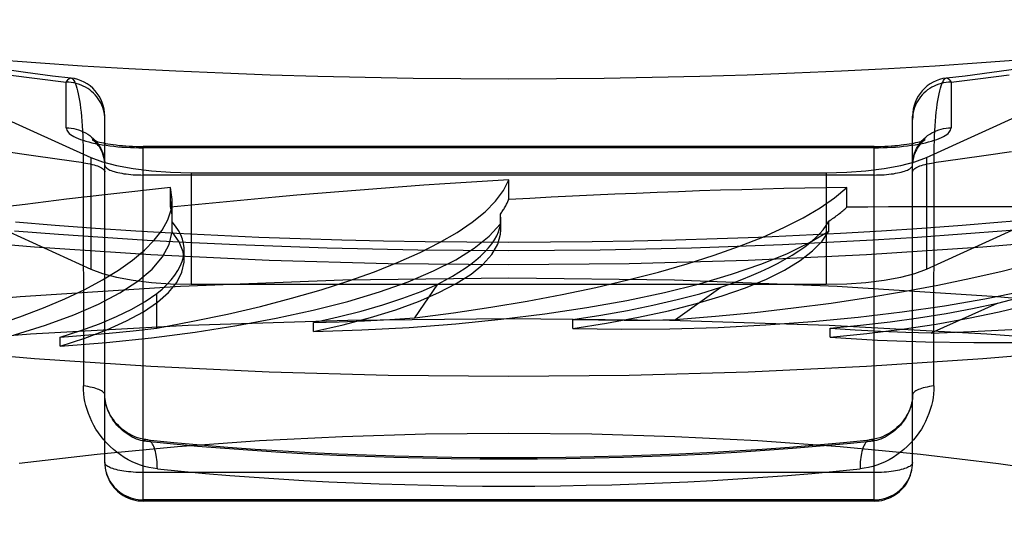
# Model space of a CAD drawing. Header units: inches. Extents: x 0 to 212, y 0 to 138.
# Tile 204 of 256: x 88.978 to 89.234, y 99.778 to 99.909. Entities that reach past the tile are written whole.
import ezdxf

# ---------------------------------------------------------------- set-up
doc = ezdxf.new("R2010")
doc.units = ezdxf.units.IN
doc.header["$LTSCALE"] = 11.6875
doc.header["$MEASUREMENT"] = 0
doc.linetypes.add('HIDDEN', pattern=[0.2, 0.1, -0.1])
doc.layers.get('0').update_dxf_attribs({"linetype": 'CONTINUOUS'})
doc.layers.add('DEFAULT_2', color=8, linetype='HIDDEN')

msp = doc.modelspace()

# ---------------------------------------------------------------- linework, layer by layer
at = {"color": 7, "linetype": 'Continuous'}
for p, q in [((89.25839, 99.8529), (89.22876, 99.85035)), ((89.0125, 99.84835), (88.98224, 99.85035)), ((89.25839, 99.82392), (89.22876, 99.82137)), ((89.0125, 99.81937), (88.98224, 99.82137))]:
    msp.add_line(p, q, dxfattribs=at)
for points in [[(88.98224, 99.82137), (88.95261, 99.82392), (88.92376, 99.82702), (88.89583, 99.83064), (88.86897, 99.83476), (88.84332, 99.83937), (88.819, 99.84444), (88.79614, 99.84995), (88.77486, 99.85587), (88.75527, 99.86216), (88.73745, 99.8688), (88.72152, 99.87575), (88.70754, 99.88298), (88.69559, 99.89045), (88.68572, 99.89812), (88.678, 99.90595), (88.67245, 99.9139), (88.66912, 99.92194), (88.668, 99.93002)], [(88.98224, 99.85035), (88.95261, 99.8529), (88.92376, 99.85599), (88.89583, 99.85961), (88.86897, 99.86374), (88.84332, 99.86835), (88.819, 99.87342), (88.79614, 99.87893), (88.77486, 99.88484), (88.75527, 99.89114), (88.73745, 99.89778), (88.72152, 99.90473), (88.70754, 99.91196), (88.69559, 99.91942), (88.68572, 99.92709), (88.6833, 99.92955)], [(89.37454, 99.91563), (89.3642, 99.91385), (89.35369, 99.91213), (89.343, 99.91048), (89.33215, 99.90891), (89.32115, 99.90741), (89.30999, 99.90599), (89.2987, 99.90464), (89.28727, 99.90337), (89.27572, 99.90218), (89.26406, 99.90106), (89.25228, 99.90003), (89.24041, 99.89907), (89.22844, 99.8982), (89.21639, 99.89741), (89.20426, 99.8967), (89.19206, 99.89607), (89.17981, 99.89553), (89.1675, 99.89506), (89.15515, 99.89468), (89.14277, 99.89439), (89.13036, 99.89418), (89.11793, 99.89405), (89.1055, 99.89401)], [(89.1055, 99.89401), (89.09307, 99.89405), (89.08064, 99.89418), (89.06823, 99.89439), (89.05585, 99.89468), (89.0435, 99.89506), (89.03119, 99.89553), (89.01894, 99.89607), (89.00674, 99.8967), (88.99461, 99.89741), (88.98256, 99.8982), (88.97059, 99.89907)], [(89.22334, 99.85379), (89.23485, 99.85468), (89.24628, 99.85566), (89.25763, 99.85672), (89.26889, 99.85786), (89.28005, 99.85909), (89.29111, 99.86041), (89.30206, 99.8618), (89.3129, 99.86329), (89.32361, 99.86485), (89.33421, 99.8665), (89.34468, 99.86824), (89.35501, 99.87007), (89.36521, 99.87198)], [(88.97706, 99.85461), (88.98849, 99.85373), (89, 99.85294)], [(89, 99.85294), (89.01156, 99.85222), (89.02318, 99.8516), (89.03485, 99.85105), (89.04656, 99.85059), (89.05831, 99.85021), (89.07008, 99.84992), (89.08188, 99.84971), (89.09368, 99.84958), (89.1055, 99.84954)], [(89.20012, 99.85226), (89.21176, 99.85299), (89.22334, 99.85379)], [(89.1055, 99.84954), (89.1174, 99.84958), (89.1293, 99.84971), (89.14118, 99.84992), (89.15304, 99.85022), (89.16487, 99.85061), (89.17667, 99.85107), (89.18842, 99.85163), (89.20012, 99.85226)], [(89.22876, 99.85035), (89.1985, 99.84835), (89.16776, 99.84691), (89.13679, 99.84605), (89.1055, 99.84576)], [(89.1055, 99.84576), (89.07421, 99.84605), (89.04324, 99.84691), (89.0125, 99.84835)], [(89.22876, 99.82137), (89.1985, 99.81937), (89.16776, 99.81794), (89.13679, 99.81707), (89.1055, 99.81678)], [(89.1055, 99.81678), (89.07421, 99.81707), (89.04324, 99.81794), (89.0125, 99.81937)]]:
    msp.add_lwpolyline(points, dxfattribs=at)
at = {"layer": 'DEFAULT_2', "color": 8, "linetype": 'HIDDEN'}
for p, q in [((88.88168, 99.92604), (88.99687, 99.87363)), ((89.21413, 99.87363), (89.32932, 99.92604)), ((88.88168, 99.89707), (88.99687, 99.84465)), ((89.21413, 99.84465), (89.32932, 99.89707)), ((88.9905, 99.88135), (88.9905, 99.8932)), ((89.2205, 99.8932), (89.2205, 99.88135)), ((89.0005, 99.79442), (89.0005, 99.88437)), ((89.2105, 99.79442), (89.2105, 99.88437)), ((89.0105, 99.78442), (89.0105, 99.87651)), ((89.2005, 99.87651), (89.0105, 99.87651)), ((89.2005, 99.87617), (89.0105, 99.87617)), ((89.2005, 99.78442), (89.2005, 99.87651)), ((88.99493, 99.87373), (88.99494, 99.81432)), ((88.99687, 99.87363), (88.99687, 99.84465)), ((89.21413, 99.87363), (89.21413, 99.84465)), ((89.2005, 99.8691), (89.0105, 99.8691)), ((89.02295, 99.8697), (89.02295, 99.84072)), ((89.02295, 99.8697), (89.18805, 99.8697)), ((89.18805, 99.8697), (89.18805, 99.84072)), ((89.0176, 99.86072), (89.0176, 99.86586)), ((89.01803, 99.86271), (89.0176, 99.86586)), ((89.1055, 99.86271), (89.1055, 99.86785)), ((89.1934, 99.86072), (89.1934, 99.86586)), ((89.01803, 99.8577), (89.01803, 99.8627)), ((89.10334, 99.85638), (89.10334, 99.85895)), ((89.10346, 99.85751), (89.10334, 99.85895)), ((89.01801, 99.85692), (89.01804, 99.8577)), ((89.01801, 99.85435), (89.01801, 99.85692)), ((89.10346, 99.85487), (89.10334, 99.85638)), ((89.10347, 99.85488), (89.10347, 99.8575)), ((89.18874, 99.85454), (89.18874, 99.85711)), ((89.02113, 99.84698), (89.02113, 99.84971)), ((89.02295, 99.84072), (89.18805, 99.84072)), ((89.08108, 99.83197), (89.08708, 99.84077)), ((89.01403, 99.82935), (89.01403, 99.83829)), ((89.14888, 99.83155), (89.16068, 99.83994)), ((89.21535, 99.82808), (89.23261, 99.83581)), ((89.05474, 99.82846), (89.05474, 99.83079)), ((89.12215, 99.82923), (89.12215, 99.83157)), ((89.18904, 99.82696), (89.18904, 99.8293)), ((88.98888, 99.82467), (88.98888, 99.827)), ((89.0005, 99.79442), (89.00052, 99.79374)), ((89.00059, 99.79316), (89.00071, 99.7924)), ((89.2005, 99.79183), (89.0105, 99.79183)), ((89.2005, 99.78476), (89.0105, 99.78476)), ((89.2005, 99.78442), (89.0105, 99.78442))]:
    msp.add_line(p, q, dxfattribs=at)
for points in [[(88.97302, 99.89677), (88.97989, 99.8958), (88.98688, 99.89489), (88.99169, 99.8943)], [(89.21931, 99.8943), (89.22413, 99.89489), (89.23113, 99.89581), (89.238, 99.89677)], [(88.9754, 99.89512), (88.98289, 99.89413), (88.9905, 99.8932)], [(88.9905, 99.8932), (88.99072, 99.89359), (88.99095, 99.8939), (88.99117, 99.89412), (88.99139, 99.89425), (88.99162, 99.8943), (88.99169, 99.8943)], [(88.99169, 99.8943), (88.99184, 99.89426), (88.99205, 99.89413), (88.99227, 99.89392), (88.99248, 99.89363), (88.99268, 99.89325), (88.99288, 99.89279), (88.99308, 99.89225), (88.99327, 99.89164), (88.99345, 99.89095), (88.99362, 99.89019), (88.99378, 99.88936), (88.99393, 99.88846), (88.99408, 99.88751), (88.99421, 99.88649), (88.99434, 99.88541), (88.99445, 99.88429), (88.99455, 99.88311), (88.99464, 99.88188), (88.99472, 99.88061), (88.99479, 99.8793), (88.99484, 99.87796), (88.99488, 99.87658), (88.99492, 99.87517), (88.99493, 99.87373)], [(89.21606, 99.81432), (89.21607, 99.87373), (89.21608, 99.87517), (89.21612, 99.87658), (89.21616, 99.87796), (89.21621, 99.8793), (89.21628, 99.88061), (89.21636, 99.88188), (89.21645, 99.88311), (89.21655, 99.88429), (89.21666, 99.88541), (89.21679, 99.88649), (89.21692, 99.88751), (89.21707, 99.88846), (89.21722, 99.88936), (89.21738, 99.89019), (89.21755, 99.89095), (89.21773, 99.89164), (89.21792, 99.89225), (89.21812, 99.89279), (89.21832, 99.89325), (89.21852, 99.89363), (89.21873, 99.89392), (89.21895, 99.89413), (89.21916, 99.89426), (89.21931, 99.8943)], [(89.21931, 99.8943), (89.21938, 99.8943), (89.21961, 99.89425), (89.21983, 99.89412), (89.22005, 99.8939), (89.22028, 99.89359), (89.2205, 99.8932)], [(89.2205, 99.8932), (89.22811, 99.89413), (89.2356, 99.89512)], [(89.0005, 99.88354), (89.00048, 99.88418), (89.00041, 99.88481), (89.00031, 99.88543), (89.00016, 99.88604), (88.99997, 99.88665), (88.99974, 99.88724), (88.99947, 99.88782), (88.99916, 99.88837), (88.99881, 99.88891), (88.99843, 99.88942), (88.99802, 99.88991), (88.99757, 99.89037), (88.99709, 99.89081), (88.99659, 99.89121), (88.99606, 99.89158), (88.9955, 99.89191), (88.99492, 99.89221), (88.99433, 99.89247), (88.99371, 99.89269), (88.99309, 99.89287), (88.99245, 99.89302), (88.99181, 99.89312), (88.99115, 99.89318), (88.9905, 99.8932)], [(89.2205, 99.8932), (89.21985, 99.89318), (89.21919, 99.89312), (89.21855, 99.89302), (89.21791, 99.89287), (89.21729, 99.89269), (89.21667, 99.89247), (89.21608, 99.89221), (89.2155, 99.89191), (89.21494, 99.89158), (89.21441, 99.89121), (89.21391, 99.89081), (89.21343, 99.89037), (89.21298, 99.88991), (89.21257, 99.88942), (89.21219, 99.88891), (89.21184, 99.88837), (89.21153, 99.88782), (89.21126, 99.88724), (89.21103, 99.88665), (89.21084, 99.88604), (89.21069, 99.88543), (89.21059, 99.88481), (89.21052, 99.88418), (89.2105, 99.88354)], [(88.9905, 99.88135), (88.99053, 99.88106), (88.99063, 99.88077), (88.99078, 99.88048), (88.991, 99.8802), (88.99128, 99.87992), (88.99162, 99.87964), (88.99202, 99.87937), (88.99248, 99.8791), (88.99299, 99.87885), (88.99356, 99.8786), (88.99419, 99.87835), (88.99486, 99.87812), (88.99559, 99.8779), (88.99636, 99.87769), (88.99717, 99.87749), (88.99803, 99.8773), (88.99893, 99.87713), (88.99986, 99.87697), (89.00083, 99.87682), (89.00182, 99.87669), (89.00285, 99.87657), (89.0039, 99.87646), (89.00497, 99.87637), (89.00605, 99.8763), (89.00715, 99.87625), (89.00827, 99.87621), (89.00938, 99.87618), (89.0105, 99.87617)], [(88.9905, 99.88135), (88.99115, 99.88133), (88.99181, 99.88127), (88.99245, 99.88116), (88.99309, 99.88102), (88.99371, 99.88084), (88.99433, 99.88061), (88.99492, 99.88035), (88.9955, 99.88006), (88.99606, 99.87972), (88.99659, 99.87935), (88.99709, 99.87895), (88.99757, 99.87852), (88.99802, 99.87806), (88.99843, 99.87757), (88.99881, 99.87706), (88.99916, 99.87652), (88.99947, 99.87596), (88.99974, 99.87539), (88.99997, 99.87479), (89.00016, 99.87419), (89.00031, 99.87357), (89.00041, 99.87295), (89.00048, 99.87232)], [(89.2005, 99.87617), (89.20162, 99.87618), (89.20273, 99.87621), (89.20385, 99.87625), (89.20495, 99.8763), (89.20603, 99.87637), (89.2071, 99.87646), (89.20815, 99.87657), (89.20918, 99.87669), (89.21017, 99.87682), (89.21114, 99.87697), (89.21207, 99.87713), (89.21297, 99.8773), (89.21383, 99.87749), (89.21464, 99.87769), (89.21541, 99.8779), (89.21614, 99.87812), (89.21681, 99.87835), (89.21744, 99.8786), (89.21801, 99.87885), (89.21852, 99.8791), (89.21898, 99.87937), (89.21938, 99.87964), (89.21972, 99.87992), (89.22, 99.8802), (89.22022, 99.88048), (89.22037, 99.88077), (89.22047, 99.88106), (89.2205, 99.88135)], [(89.2105, 99.87169), (89.21052, 99.87232), (89.21059, 99.87295), (89.21069, 99.87357), (89.21084, 99.87419), (89.21103, 99.87479), (89.21126, 99.87539), (89.21153, 99.87596), (89.21184, 99.87652), (89.21219, 99.87706), (89.21257, 99.87757), (89.21298, 99.87806), (89.21343, 99.87852), (89.21391, 99.87895), (89.21441, 99.87935), (89.21494, 99.87972), (89.2155, 99.88006), (89.21608, 99.88035), (89.21667, 99.88061), (89.21729, 99.88084), (89.21791, 99.88102), (89.21855, 99.88116), (89.21919, 99.88127), (89.21985, 99.88133), (89.2205, 99.88135)], [(89.0005, 99.87169), (89.00048, 99.87234), (89.0004, 99.87299), (89.00028, 99.87364), (89.00011, 99.87426), (88.9999, 99.87486), (88.99965, 99.87542), (88.99938, 99.87592), (88.9991, 99.87638), (88.99882, 99.87677), (88.99855, 99.8771), (88.99829, 99.87738), (88.99806, 99.87761), (88.99786, 99.87779), (88.99768, 99.87794), (88.99753, 99.87805), (88.9974, 99.87814), (88.99731, 99.8782), (88.99725, 99.87824), (88.99721, 99.87825), (88.99721, 99.87825)], [(88.99721, 99.87825), (88.99725, 99.87824), (88.99732, 99.8782), (88.99744, 99.87816), (88.99759, 99.8781), (88.9978, 99.87802), (88.99806, 99.87794), (88.99836, 99.87785), (88.99872, 99.87775), (88.99914, 99.87764), (88.99961, 99.87753), (89.00013, 99.87742), (89.00071, 99.87731), (89.00133, 99.8772), (89.002, 99.87709), (89.00272, 99.87699), (89.00348, 99.8769), (89.00427, 99.87681), (89.0051, 99.87674), (89.00596, 99.87667), (89.00684, 99.87661), (89.00773, 99.87657), (89.00865, 99.87654), (89.00957, 99.87652), (89.0105, 99.87651)], [(89.2005, 99.87651), (89.20142, 99.87652), (89.20234, 99.87654), (89.20325, 99.87657), (89.20415, 99.87661), (89.20502, 99.87667), (89.20587, 99.87673), (89.2067, 99.87681), (89.20749, 99.8769), (89.20825, 99.87699), (89.20897, 99.87709), (89.20964, 99.87719), (89.21027, 99.8773), (89.21084, 99.87741), (89.21137, 99.87753), (89.21184, 99.87764), (89.21225, 99.87774), (89.21262, 99.87784), (89.21293, 99.87793), (89.21318, 99.87802), (89.21339, 99.87809), (89.21355, 99.87815), (89.21367, 99.8782), (89.21375, 99.87823)], [(89.21375, 99.87823), (89.21378, 99.87825), (89.21379, 99.87825), (89.21376, 99.87824), (89.21371, 99.87821), (89.21363, 99.87816), (89.21352, 99.87809), (89.21339, 99.87799), (89.21324, 99.87787), (89.21307, 99.87773), (89.21288, 99.87755), (89.21267, 99.87734), (89.21244, 99.87709), (89.2122, 99.8768), (89.21196, 99.87646), (89.21172, 99.87609), (89.21148, 99.87567), (89.21125, 99.8752), (89.21104, 99.87469), (89.21086, 99.87414), (89.21071, 99.87356), (89.21059, 99.87295), (89.21052, 99.87233)], [(88.99494, 99.87227), (88.98811, 99.87318), (88.98139, 99.87415), (88.97479, 99.87516)], [(88.99687, 99.87363), (88.99992, 99.87249), (89.00357, 99.87154), (89.00787, 99.87076), (89.01263, 99.87018), (89.01763, 99.86983), (89.02295, 99.8697)], [(89.18805, 99.8697), (89.19337, 99.86983), (89.19837, 99.87018), (89.20313, 99.87076), (89.20743, 99.87154), (89.21108, 99.87249), (89.21413, 99.87363)], [(89.23621, 99.87516), (89.22961, 99.87415), (89.22289, 99.87318), (89.21606, 99.87227)], [(88.99494, 99.87227), (88.99555, 99.87219), (88.99614, 99.87209), (88.9967, 99.87198), (88.99723, 99.87187), (88.99772, 99.87174), (88.99819, 99.87161), (88.99861, 99.87147), (88.999, 99.87132), (88.99934, 99.87116), (88.99965, 99.871), (88.9999, 99.87083), (89.00012, 99.87066), (89.00028, 99.87049), (89.0004, 99.87031), (89.00048, 99.87013), (89.0005, 99.86995)], [(89.0005, 99.87169), (89.00052, 99.87152), (89.00059, 99.87135), (89.00069, 99.87119), (89.00084, 99.87102), (89.00103, 99.87086), (89.00126, 99.8707), (89.00153, 99.87055), (89.00184, 99.8704), (89.00219, 99.87025), (89.00257, 99.87011), (89.00298, 99.86998), (89.00343, 99.86986), (89.00391, 99.86974), (89.00441, 99.86964), (89.00494, 99.86954), (89.0055, 99.86945), (89.00608, 99.86937), (89.00667, 99.8693), (89.00729, 99.86924), (89.00791, 99.86919), (89.00855, 99.86915), (89.00919, 99.86912), (89.00985, 99.86911), (89.0105, 99.8691)], [(89.2005, 99.8691), (89.20115, 99.86911), (89.20181, 99.86912), (89.20245, 99.86915), (89.20309, 99.86919), (89.20371, 99.86924), (89.20433, 99.8693), (89.20492, 99.86937), (89.2055, 99.86945), (89.20606, 99.86954), (89.20659, 99.86964), (89.20709, 99.86974), (89.20757, 99.86986), (89.20802, 99.86998), (89.20843, 99.87011), (89.20881, 99.87025), (89.20916, 99.8704), (89.20947, 99.87055), (89.20974, 99.8707), (89.20997, 99.87086), (89.21016, 99.87102), (89.21031, 99.87119), (89.21041, 99.87135), (89.21048, 99.87152), (89.2105, 99.87169)], [(89.2105, 99.86995), (89.21052, 99.87013), (89.2106, 99.87031), (89.21072, 99.87049), (89.21088, 99.87066), (89.2111, 99.87083), (89.21136, 99.871), (89.21166, 99.87116), (89.212, 99.87132), (89.21239, 99.87147), (89.21281, 99.87161), (89.21328, 99.87174), (89.21377, 99.87187), (89.2143, 99.87198), (89.21486, 99.87209), (89.21545, 99.87219), (89.21606, 99.87227)], [(89.1055, 99.85159), (89.09463, 99.85162), (89.08378, 99.85173), (89.07294, 99.85192), (89.06212, 99.85217), (89.05133, 99.8525), (89.04058, 99.85291), (89.02987, 99.85338), (89.01922, 99.85393), (89.00862, 99.85455), (88.99809, 99.85524), (88.98763, 99.85601), (88.97726, 99.85684)], [(88.98888, 99.82467), (89.00098, 99.82564), (89.01266, 99.82685), (89.02396, 99.82831), (89.03479, 99.82999), (89.04505, 99.83189), (89.05471, 99.83399), (89.06368, 99.83629), (89.07192, 99.83876), (89.07937, 99.8414), (89.08598, 99.84418), (89.09172, 99.84709), (89.09655, 99.85011), (89.10042, 99.8532), (89.10334, 99.85638)], [(89.24403, 99.85775), (89.23374, 99.85684), (89.22337, 99.85601), (89.21291, 99.85524), (89.20238, 99.85455), (89.19178, 99.85393), (89.18113, 99.85338), (89.17042, 99.85291), (89.15967, 99.8525), (89.14888, 99.85217), (89.13806, 99.85192), (89.12722, 99.85173), (89.11637, 99.85162), (89.1055, 99.85159)], [(88.92657, 99.81797), (88.93782, 99.81948), (88.94852, 99.8212), (88.95867, 99.82313), (88.9682, 99.82528), (88.97704, 99.82761), (88.98513, 99.83012), (88.99243, 99.83278), (88.99888, 99.83559), (89.00445, 99.83852), (89.0091, 99.84155), (89.0128, 99.84468), (89.01553, 99.84787), (89.01726, 99.85108), (89.01801, 99.85435)], [(89.02113, 99.84698), (89.02087, 99.84912), (89.01983, 99.85174), (89.01801, 99.85435)], [(89.05474, 99.82846), (89.06247, 99.83021), (89.0696, 99.8321), (89.07615, 99.83413), (89.08207, 99.83629), (89.08733, 99.83856), (89.09189, 99.84093), (89.09572, 99.84338), (89.0988, 99.8459), (89.10112, 99.84848), (89.10265, 99.8511), (89.10339, 99.85373), (89.10346, 99.85487)], [(89.05474, 99.82846), (89.06731, 99.82887), (89.07963, 99.82954), (89.09173, 99.83046), (89.10352, 99.83163), (89.1149, 99.83304), (89.12582, 99.83468), (89.1362, 99.83654), (89.14597, 99.83861), (89.15508, 99.84087), (89.16346, 99.84331), (89.17106, 99.84592), (89.17784, 99.84867), (89.18372, 99.85154), (89.18874, 99.85454)], [(89.12215, 99.82923), (89.13093, 99.83061), (89.13921, 99.83215), (89.14703, 99.83385), (89.15432, 99.83571), (89.16101, 99.83771), (89.1671, 99.83984), (89.17251, 99.84208), (89.17724, 99.84443), (89.18125, 99.84687), (89.18452, 99.84937), (89.18701, 99.85193), (89.18874, 99.85454)], [(89.12215, 99.82923), (89.1348, 99.82907), (89.14738, 99.82918), (89.15992, 99.82954), (89.17231, 99.83017), (89.18447, 99.83104), (89.19632, 99.83216), (89.20779, 99.83353), (89.2188, 99.83512), (89.22928, 99.83694), (89.23917, 99.83897), (89.24841, 99.8412), (89.25693, 99.8436), (89.26466, 99.84617), (89.2716, 99.8489)], [(89.18904, 99.82696), (89.19861, 99.82792), (89.20781, 99.82907), (89.21665, 99.8304), (89.22507, 99.8319), (89.23301, 99.83357), (89.24043, 99.83539), (89.24727, 99.83736), (89.2535, 99.83946), (89.25908, 99.84167), (89.26398, 99.844), (89.26815, 99.8464), (89.2716, 99.8489)], [(88.98888, 99.82467), (88.99531, 99.82674), (89.00107, 99.82892), (89.00616, 99.83121), (89.01055, 99.83361), (89.0142, 99.83608), (89.0171, 99.83862), (89.01923, 99.84121), (89.02057, 99.84383), (89.02112, 99.84647), (89.02113, 99.84698)], [(88.99687, 99.84465), (88.99992, 99.84352), (89.00357, 99.84256), (89.00787, 99.84178), (89.01263, 99.8412), (89.01763, 99.84085), (89.02295, 99.84072)], [(89.18805, 99.84072), (89.19337, 99.84085), (89.19837, 99.8412), (89.20313, 99.84178), (89.20743, 99.84256), (89.21108, 99.84352), (89.21413, 99.84465)], [(89.1055, 99.84234), (89.06241, 99.84178), (89.02015, 99.84016), (88.9785, 99.83746), (88.93808, 99.83372), (88.89927, 99.82896), (88.86244, 99.82325), (88.82796, 99.81663), (88.79614, 99.80917), (88.76732, 99.80094), (88.74173, 99.79201), (88.71967, 99.78248), (88.7013, 99.77244), (88.68685, 99.76197), (88.67641, 99.7512), (88.67012, 99.7402), (88.668, 99.7291)], [(89.05476, 99.8308), (89.06116, 99.83223), (89.06717, 99.83376), (89.07279, 99.83538), (89.07799, 99.8371), (89.08275, 99.83889), (89.08708, 99.84077)], [(89.543, 99.7291), (89.54088, 99.7402), (89.53459, 99.7512), (89.52415, 99.76197), (89.5097, 99.77244), (89.49133, 99.78248), (89.46927, 99.79201), (89.44368, 99.80094), (89.41486, 99.80917), (89.38304, 99.81663), (89.34856, 99.82325), (89.31173, 99.82896), (89.27292, 99.83372), (89.2325, 99.83746), (89.19085, 99.84016), (89.14859, 99.84178), (89.1055, 99.84234)], [(88.98889, 99.82701), (88.99424, 99.82871), (88.99913, 99.83048), (89.00357, 99.83233), (89.00755, 99.83426), (89.01103, 99.83624), (89.01403, 99.83829)], [(89.12216, 99.83157), (89.12943, 99.83269), (89.13637, 99.83393), (89.14299, 99.83527), (89.14927, 99.83673), (89.15516, 99.83828), (89.16068, 99.83994)], [(89.18904, 99.82696), (89.2014, 99.82624), (89.21386, 99.82578), (89.22645, 99.82557), (89.23907, 99.82563), (89.25163, 99.82594), (89.26406, 99.82652), (89.27627, 99.82735), (89.28818, 99.82842), (89.29973, 99.82974), (89.31083, 99.83129), (89.32142, 99.83307), (89.33143, 99.83506), (89.34075, 99.83724), (89.34942, 99.83961)], [(89.18906, 99.8293), (89.19697, 99.83008), (89.20464, 99.83098), (89.21206, 99.83201), (89.21922, 99.83316), (89.22606, 99.83443), (89.23261, 99.83581)], [(89.1055, 99.83177), (89.0637, 99.83132), (89.02218, 99.82998), (88.98123, 99.82776), (88.94114, 99.82467), (88.90216, 99.82074), (88.86457, 99.81598), (88.82863, 99.81044), (88.79458, 99.80414), (88.76266, 99.79715), (88.73307, 99.78949), (88.70603, 99.78123), (88.68172, 99.77241), (88.66031, 99.76311), (88.64193, 99.75338), (88.62672, 99.7433), (88.61479, 99.73292), (88.6062, 99.72232), (88.60103, 99.71157), (88.5993, 99.70075)], [(89.05476, 99.8308), (89.06142, 99.83098), (89.06803, 99.83124), (89.07458, 99.83157), (89.08108, 99.83197)], [(89.6117, 99.70075), (89.60997, 99.71157), (89.6048, 99.72232), (89.59621, 99.73292), (89.58428, 99.7433), (89.56907, 99.75338), (89.55069, 99.76311), (89.52928, 99.77241), (89.50497, 99.78123), (89.47793, 99.78949), (89.44834, 99.79715), (89.41642, 99.80414), (89.38237, 99.81044), (89.34643, 99.81598), (89.30884, 99.82074), (89.26986, 99.82467), (89.22977, 99.82776), (89.18882, 99.82998), (89.1473, 99.83132), (89.1055, 99.83177)], [(89.12216, 99.83157), (89.12885, 99.83145), (89.13553, 99.83141), (89.1422, 99.83144), (89.14888, 99.83155)], [(88.98889, 99.82701), (88.99533, 99.82749), (89.00167, 99.82804), (89.0079, 99.82866), (89.01403, 99.82935)], [(89.18906, 99.8293), (89.19556, 99.82888), (89.20212, 99.82854), (89.20871, 99.82827), (89.21535, 99.82808)], [(89.0005, 99.812), (89.00048, 99.81218), (89.0004, 99.81236), (89.00028, 99.81253), (89.00012, 99.81271), (88.9999, 99.81288), (88.99965, 99.81304), (88.99934, 99.81321), (88.999, 99.81336), (88.99861, 99.81351), (88.99819, 99.81365), (88.99772, 99.81379), (88.99723, 99.81391), (88.9967, 99.81403), (88.99614, 99.81414), (88.99555, 99.81423), (88.99494, 99.81432)], [(89.01417, 99.79279), (89.01306, 99.79293), (89.01196, 99.79315), (89.01085, 99.79342), (89.00976, 99.79376), (89.00869, 99.79417), (89.00763, 99.79464), (89.00659, 99.79516), (89.00558, 99.79575), (89.0046, 99.79639), (89.00365, 99.79708), (89.00274, 99.79782), (89.00187, 99.79861), (89.00105, 99.79944), (89.00026, 99.80031), (88.99953, 99.80121), (88.99885, 99.80215), (88.99822, 99.8031), (88.99765, 99.80408), (88.99713, 99.80508), (88.99667, 99.80609), (88.99626, 99.80712), (88.9959, 99.80816), (88.99561, 99.8092), (88.99536, 99.81024), (88.99518, 99.81127), (88.99504, 99.8123), (88.99497, 99.81332), (88.99494, 99.81432)], [(89.01152, 99.80033), (89.01115, 99.80037), (89.01045, 99.80049), (89.00974, 99.80066), (89.00904, 99.80088), (89.00834, 99.80114), (89.00766, 99.80144), (89.00699, 99.80179), (89.00635, 99.80218), (89.00573, 99.80259), (89.00515, 99.80304), (89.00459, 99.80351), (89.00407, 99.80401), (89.00359, 99.80452), (89.00315, 99.80504), (89.00274, 99.80558), (89.00237, 99.80612), (89.00203, 99.80666), (89.00174, 99.8072), (89.00147, 99.80774), (89.00125, 99.80828), (89.00105, 99.80881), (89.00089, 99.80933), (89.00075, 99.80985), (89.00065, 99.81036), (89.00057, 99.81087), (89.00052, 99.81137), (89.0005, 99.81185), (89.0005, 99.812)], [(89.0105, 99.80004), (89.00992, 99.80017), (89.00935, 99.80034), (89.00878, 99.80054), (89.00821, 99.80078), (89.00765, 99.80104), (89.0071, 99.80134), (89.00656, 99.80167), (89.00603, 99.80202), (89.00552, 99.8024), (89.00503, 99.80281), (89.00456, 99.80323), (89.00411, 99.80368), (89.00367, 99.80415), (89.00327, 99.80464), (89.00289, 99.80514), (89.00253, 99.80565), (89.00221, 99.80617), (89.00191, 99.8067), (89.00164, 99.80723), (89.0014, 99.80777), (89.00119, 99.80831), (89.001, 99.80885), (89.00085, 99.80939), (89.00072, 99.80993), (89.00062, 99.81046), (89.00055, 99.81098), (89.00051, 99.8115), (89.0005, 99.812)], [(89.21606, 99.81432), (89.21604, 99.81332), (89.21596, 99.8123), (89.21582, 99.81127), (89.21564, 99.81024), (89.2154, 99.8092), (89.2151, 99.80816), (89.21474, 99.80712), (89.21433, 99.80609), (89.21387, 99.80508), (89.21335, 99.80408), (89.21278, 99.8031), (89.21215, 99.80215), (89.21147, 99.80121), (89.21074, 99.80031), (89.20996, 99.79944), (89.20913, 99.79861), (89.20826, 99.79782), (89.20735, 99.79708), (89.2064, 99.79639), (89.20542, 99.79575), (89.20441, 99.79516), (89.20337, 99.79464), (89.20232, 99.79417), (89.20124, 99.79376), (89.20015, 99.79342), (89.19904, 99.79315), (89.19794, 99.79293), (89.19683, 99.79279)], [(89.2105, 99.812), (89.2105, 99.81183), (89.21048, 99.81134), (89.21043, 99.81085), (89.21035, 99.81034), (89.21024, 99.80983), (89.21011, 99.80931), (89.20994, 99.80878), (89.20974, 99.80825), (89.20951, 99.80771), (89.20925, 99.80717), (89.20895, 99.80663), (89.20862, 99.80609), (89.20825, 99.80556), (89.20784, 99.80503), (89.2074, 99.8045), (89.20691, 99.804), (89.2064, 99.8035), (89.20584, 99.80303), (89.20525, 99.80258), (89.20464, 99.80216), (89.20399, 99.80178), (89.20332, 99.80144), (89.20264, 99.80113), (89.20195, 99.80087), (89.20124, 99.80066), (89.20053, 99.80049), (89.19983, 99.80037), (89.19949, 99.80033)], [(89.2105, 99.812), (89.21049, 99.8115), (89.21045, 99.81098), (89.21038, 99.81046), (89.21028, 99.80993), (89.21015, 99.80939), (89.21, 99.80885), (89.20981, 99.80831), (89.2096, 99.80777), (89.20936, 99.80723), (89.20909, 99.8067), (89.20879, 99.80617), (89.20847, 99.80565), (89.20811, 99.80514), (89.20773, 99.80464), (89.20733, 99.80415), (89.2069, 99.80368), (89.20644, 99.80323), (89.20597, 99.80281), (89.20548, 99.8024), (89.20497, 99.80202), (89.20444, 99.80167), (89.2039, 99.80134), (89.20335, 99.80104), (89.20279, 99.80078), (89.20222, 99.80054), (89.20165, 99.80034), (89.20108, 99.80017), (89.2005, 99.80004)], [(89.21606, 99.81432), (89.21545, 99.81423), (89.21486, 99.81414), (89.2143, 99.81403), (89.21377, 99.81391), (89.21328, 99.81379), (89.21281, 99.81365), (89.21239, 99.81351), (89.212, 99.81336), (89.21166, 99.81321), (89.21136, 99.81304), (89.2111, 99.81288), (89.21088, 99.81271), (89.21072, 99.81253), (89.2106, 99.81236), (89.21052, 99.81218), (89.2105, 99.812)], [(88.97824, 99.79423), (88.99852, 99.79663), (89.01942, 99.7986), (89.04075, 99.80014), (89.06233, 99.80123), (89.08388, 99.80188), (89.1055, 99.80209)], [(89.1055, 99.80209), (89.12713, 99.80188), (89.1487, 99.80123), (89.17029, 99.80013), (89.19163, 99.7986), (89.21253, 99.79662), (89.23281, 99.79422), (89.25229, 99.79141), (89.27083, 99.78822), (89.28827, 99.78467), (89.30455, 99.78079), (89.31958, 99.77659), (89.3333, 99.77209), (89.34563, 99.76733), (89.35649, 99.76232), (89.3658, 99.75711)], [(89.01152, 99.80033), (89.01145, 99.80033), (89.01122, 99.80032), (89.01098, 99.80027), (89.01074, 99.80018), (89.0105, 99.80004)], [(89.0105, 99.80004), (89.0175, 99.79936), (89.02457, 99.79872), (89.03171, 99.79815), (89.03891, 99.79762), (89.04617, 99.79715), (89.05348, 99.79673), (89.06083, 99.79637), (89.06822, 99.79607), (89.07564, 99.79582), (89.08308, 99.79562), (89.09055, 99.79548), (89.09802, 99.7954), (89.10551, 99.79537), (89.11299, 99.7954), (89.12046, 99.79548), (89.12793, 99.79562), (89.13537, 99.79582), (89.14279, 99.79607), (89.15018, 99.79637), (89.15753, 99.79673), (89.16484, 99.79715), (89.1721, 99.79762), (89.1793, 99.79815), (89.18644, 99.79873), (89.19351, 99.79936), (89.2005, 99.80004)], [(89.01417, 99.79279), (89.01416, 99.79342), (89.01414, 99.79403), (89.0141, 99.79463), (89.01404, 99.79521), (89.01397, 99.79577), (89.01389, 99.7963), (89.01379, 99.79681), (89.01368, 99.7973), (89.01355, 99.79775), (89.01341, 99.79817), (89.01326, 99.79856), (89.01309, 99.79891), (89.01292, 99.79923), (89.01273, 99.79951), (89.01254, 99.79975), (89.01233, 99.79995), (89.01212, 99.80011), (89.0119, 99.80023), (89.01168, 99.8003), (89.01152, 99.80033)], [(89.01152, 99.80033), (89.01842, 99.79965), (89.0254, 99.79903), (89.03246, 99.79846), (89.03958, 99.79794), (89.04675, 99.79747), (89.05398, 99.79706), (89.06126, 99.7967), (89.06857, 99.7964), (89.07592, 99.79615), (89.08329, 99.79596), (89.09068, 99.79582), (89.09809, 99.79574), (89.1055, 99.79571), (89.11291, 99.79574), (89.12032, 99.79582), (89.12771, 99.79596), (89.13508, 99.79615), (89.14243, 99.7964), (89.14974, 99.7967), (89.15702, 99.79706), (89.16425, 99.79747), (89.17142, 99.79794), (89.17854, 99.79846), (89.1856, 99.79903), (89.19258, 99.79965), (89.19948, 99.80033)], [(89.19948, 99.80033), (89.19932, 99.8003), (89.1991, 99.80023), (89.19888, 99.80011), (89.19867, 99.79995), (89.19846, 99.79975), (89.19827, 99.79951), (89.19808, 99.79923), (89.19791, 99.79891), (89.19774, 99.79856), (89.19759, 99.79817), (89.19745, 99.79775), (89.19732, 99.7973), (89.19721, 99.79681), (89.19711, 99.7963), (89.19703, 99.79577), (89.19696, 99.79521), (89.1969, 99.79463), (89.19686, 99.79403), (89.19684, 99.79342), (89.19683, 99.79279)], [(89.2005, 99.80004), (89.20026, 99.80018), (89.20002, 99.80027), (89.19978, 99.80032), (89.19955, 99.80033), (89.19949, 99.80033)], [(89.0005, 99.79442), (89.00052, 99.79379), (89.00059, 99.79307)], [(89.0105, 99.79183), (89.00985, 99.79183), (89.00919, 99.79185), (89.00855, 99.79188), (89.00791, 99.79192), (89.00729, 99.79197), (89.00667, 99.79202), (89.00608, 99.79209), (89.0055, 99.79217), (89.00494, 99.79226), (89.00441, 99.79236), (89.00391, 99.79247), (89.00343, 99.79259), (89.00298, 99.79271), (89.00257, 99.79284), (89.00219, 99.79298), (89.00184, 99.79312), (89.00153, 99.79327), (89.00126, 99.79343), (89.00103, 99.79358), (89.00084, 99.79375), (89.00069, 99.79391), (89.00059, 99.79408), (89.00052, 99.79425), (89.0005, 99.79442)], [(89.2105, 99.79442), (89.21048, 99.79425), (89.21041, 99.79408), (89.21031, 99.79391), (89.21016, 99.79375), (89.20997, 99.79358), (89.20974, 99.79343), (89.20947, 99.79327), (89.20916, 99.79312), (89.20881, 99.79298), (89.20843, 99.79284), (89.20802, 99.79271), (89.20757, 99.79259), (89.20709, 99.79247), (89.20659, 99.79236), (89.20605, 99.79226), (89.2055, 99.79217), (89.20492, 99.79209), (89.20433, 99.79202), (89.20371, 99.79196), (89.20309, 99.79192), (89.20245, 99.79188), (89.2018, 99.79185), (89.20115, 99.79183), (89.2005, 99.79183)], [(89.21041, 99.79309), (89.21048, 99.79375), (89.2105, 99.79442)], [(89.00069, 99.79253), (89.00086, 99.79176), (89.00104, 99.79117), (89.00126, 99.7906), (89.00153, 99.78999), (89.00184, 99.78941), (89.00215, 99.78891), (89.00248, 99.78844), (89.00287, 99.78795), (89.0033, 99.78748), (89.00378, 99.78701), (89.00429, 99.78658), (89.00479, 99.78621), (89.00531, 99.78587), (89.00587, 99.78555), (89.00647, 99.78527), (89.0071, 99.78501), (89.00775, 99.7848), (89.00843, 99.78463), (89.00913, 99.78451), (89.00984, 99.78444), (89.0105, 99.78442)], [(89.00084, 99.79192), (89.00103, 99.79131), (89.00126, 99.79072), (89.00153, 99.79015), (89.00184, 99.78959), (89.00218, 99.78905), (89.00257, 99.78854), (89.00298, 99.78805), (89.00343, 99.78759), (89.00391, 99.78715), (89.00441, 99.78675), (89.00494, 99.78639), (89.0055, 99.78605), (89.00608, 99.78575), (89.00667, 99.78549), (89.00729, 99.78527), (89.00791, 99.78509), (89.00855, 99.78494), (89.00919, 99.78484), (89.00985, 99.78478), (89.0105, 99.78476)], [(89.01417, 99.79279), (89.02038, 99.79218), (89.02665, 99.79161), (89.03298, 99.79109), (89.03936, 99.79061), (89.04579, 99.79018), (89.05227, 99.78979), (89.05877, 99.78944), (89.06531, 99.78914), (89.07187, 99.78889), (89.07849, 99.78868), (89.08517, 99.78851), (89.0919, 99.78839), (89.09868, 99.78832), (89.1055, 99.7883)], [(89.1055, 99.7883), (89.11227, 99.78832), (89.11899, 99.78839), (89.12565, 99.78851), (89.13228, 99.78867), (89.13889, 99.78888), (89.14549, 99.78913), (89.15206, 99.78943), (89.15859, 99.78978), (89.16509, 99.79017), (89.17154, 99.7906), (89.17794, 99.79108), (89.18428, 99.79161), (89.19059, 99.79218), (89.19683, 99.79279)], [(89.2005, 99.78476), (89.20115, 99.78478), (89.2018, 99.78484), (89.20245, 99.78494), (89.20309, 99.78509), (89.20371, 99.78527), (89.20433, 99.78549), (89.20492, 99.78575), (89.2055, 99.78605), (89.20605, 99.78638), (89.20659, 99.78675), (89.20709, 99.78715), (89.20757, 99.78759), (89.20802, 99.78805), (89.20843, 99.78854), (89.20881, 99.78905), (89.20916, 99.78959), (89.20947, 99.79014), (89.20974, 99.79072), (89.20997, 99.79131), (89.21016, 99.79192), (89.21031, 99.79253)], [(89.2005, 99.78442), (89.20117, 99.78444), (89.20183, 99.7845), (89.20248, 99.78461), (89.20312, 99.78476), (89.20374, 99.78496), (89.20436, 99.78519), (89.20495, 99.78546), (89.20553, 99.78577), (89.20608, 99.78612), (89.2066, 99.78649), (89.2071, 99.7869), (89.20757, 99.78735), (89.20802, 99.78783), (89.20844, 99.78833), (89.20881, 99.78885), (89.20915, 99.7894), (89.20946, 99.78997), (89.20973, 99.79057), (89.20996, 99.79118), (89.21015, 99.79181), (89.2103, 99.79244)], [(89.2103, 99.79244), (89.21041, 99.79315), (89.21048, 99.79378)]]:
    msp.add_lwpolyline(points, dxfattribs=at)
for centre, start, end in [((88.9905, 99.88437), 0, 83.1553), ((89.2205, 99.88437), 96.8447, 180)]:
    msp.add_arc(centre, 0.01, start, end, dxfattribs=at)
for centre, major_axis, ratio, start_param, end_param in [((89.1055, 99.73683), (0.50613, 0.03142), 0.268018, 1.728692, 1.903225), ((88.94791, 99.86273), (0.15837, 0.00993), 0.257874, -1.156305, -0.116454), ((89.1055, 99.73683), (0.50614, 0.03172), 0.257874, 1.554635, 1.729168), ((89.04096, 99.86776), (0.15837, 0.00972), 0.247786, -1.329886, -0.290035), ((89.1055, 99.73683), (0.50615, 0.03107), 0.247786, 1.381054, 1.555587), ((88.85965, 99.8536), (0.15837, 0.00983), 0.268018, -0.982248, -0.016858), ((88.85965, 99.84844), (0.15837, 0.00993), 0.257874, -0.01619, 0.058079), ((88.94791, 99.85757), (0.15837, 0.00972), 0.247786, -0.208781, -0.115503), ((89.04096, 99.8626), (0.15837, 0.00923), 0.238051, -0.381977, -0.288698), ((89.1055, 99.73683), (0.50616, 0.0295), 0.238051, 1.207858, 1.382391), ((89.13597, 99.86854), (0.15837, 0.00923), 0.238051, -1.503082, -0.463231), ((88.88981, 99.84205), (0.13131, 0.00823), 0.257874, 5.936618, 6.485666), ((88.97214, 99.84995), (0.13131, 0.00806), 0.247786, -0.520148, -0.015351), ((89.05852, 99.85403), (0.13131, 0.00765), 0.238051, -0.693344, -0.144297), ((89.23005, 99.86502), (0.15838, 0.00847), 0.228952, -1.675983, -0.636132), ((89.14634, 99.85417), (0.13132, 0.00702), 0.228952, -0.866245, -0.317198)]:
    msp.add_ellipse(centre, major_axis=major_axis, ratio=ratio, start_param=start_param, end_param=end_param, dxfattribs=at)

doc.saveas('drawing.dxf')
